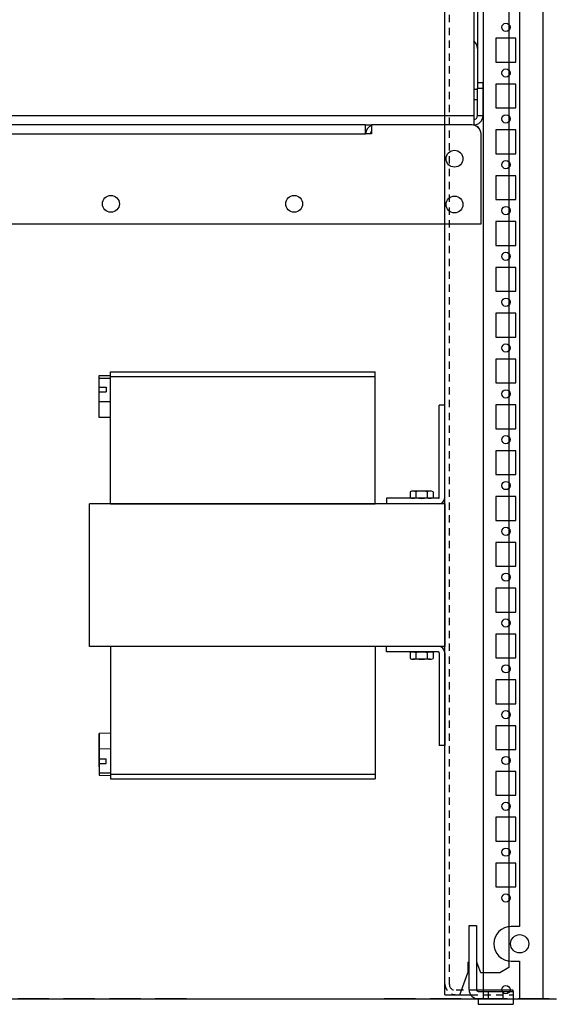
# Model space of a CAD drawing. Header units: inches. Extents: x 481 to 6166, y 980 to 4930.
# Tile 79 of 99: x 5584 to 5875, y 1654 to 2191. Entities that reach past the tile are written whole.
import ezdxf

# ---------------------------------------------------------------- set-up
doc = ezdxf.new("R2010")
doc.units = ezdxf.units.IN
doc.header["$MEASUREMENT"] = 0
doc.linetypes.add('VERDECKT', pattern=[7, 4, -3])
doc.layers.add('PWR_0350HP', color=7, linetype='Continuous')
doc.styles.get("Standard").update_dxf_attribs({"font": 'ARIALN.TTF'})
doc.dimstyles.get("Standard").update_dxf_attribs({"dimtxt": 25, "dimasz": 20, "dimexe": 5, "dimexo": 5, "dimgap": 10, "dimtad": 0, "dimtih": 1, "dimtoh": 1, "dimzin": 0, "dimdsep": 46, "dimtxsty": 'Standard', "dimcen": 10, "dimadec": 0, "dimazin": 0, "dimtfac": 1, "dimtofl": 0, "dimtmove": 0, "dimatfit": 3, "dimfxl": 1, "dimtolj": 1, "dimtzin": 0, "dimarcsym": 0})

# ---------------------------------------------------------------- blocks, each defined once
blk = doc.blocks.new('SUBPANEL_SIDE')
for p, q in [((0, -940), (0, 940)), ((35, 921.65), (35, -925.25)), ((13.25, -937.25), (13.25, -902.25)), ((13.25, -902.25), (17.25, -902.25)), ((17.25, -902.25), (17.25, -937.25)), ((12.6, -922.25), (13.25, -922.25)), ((12.6, -922.25), (12.6, -928)), ((17.25, -922.25), (17.5, -922.25)), ((17.25, -922.25), (17.25, -922.25)), ((19.64, -928), (17.5, -922.25)), ((8.23, -940), (12.6, -928)), ((30, -928), (19.64, -928)), ((35, -925.25), (30, -928)), ((37.25, -937.5), (17.28, -937.5)), ((18.25, -938.25), (37.25, -938.25)), ((18.25, -938.25), (18.25, -938.25)), ((37.25, -938.25), (37.25, -937.5)), ((37.25, -938.25), (37.25, -945.25)), ((37.25, -938.25), (37.25, -938.25)), ((0, -940), (14.07, -940)), ((8.23, -940), (8.23, -940)), ((18.25, -942.25), (37.25, -942.25)), ((18.25, -942.25), (18.25, -945.25)), ((18.25, -942.33), (18.25, -942.25)), ((18.25, -943.25), (18.25, -943.25)), ((18.25, -945.25), (37.25, -945.25)), ((37.25, -943.25), (37.25, -943.25))]:
    blk.add_line(p, q)
at = {"linetype": 'VERDECKT'}
for p, q in [((2.5, -934.5), (2.5, 919)), ((17.28, -937.5), (5.5, -937.5)), ((23.75, -942.25), (23.75, -938.25)), ((31.75, -938.25), (31.75, -942.25)), ((14.07, -940), (37.25, -940))]:
    blk.add_line(p, q, dxfattribs=at)
for centre, radius in [((6, -934), 6), ((5.5, -934.5), 3)]:
    blk.add_arc(centre, radius, 180, 270, dxfattribs=at)
for radius in [5, 1]:
    blk.add_arc((18.25, -937.25), radius, 180, 270)
blk = doc.blocks.new('ENCL_SIDE')
for p, q in [((234.95, 2058.75), (234.95, 168.75)), ((267.81, 168.75), (267.81, 2058.75)), ((254.95, 1189.25), (254.95, 208.25)), ((234.95, 701), (234.95, 696.5)), ((234.95, 692.75), (234.95, 679.75)), ((252.95, 692.75), (241.95, 692.75)), ((241.95, 692.75), (241.95, 679.75)), ((252.95, 679.75), (252.95, 692.75)), ((241.95, 679.75), (252.95, 679.75)), ((234.95, 676), (234.95, 671.5)), ((234.95, 667.75), (234.95, 654.75)), ((252.95, 667.75), (241.95, 667.75)), ((241.95, 667.75), (241.95, 654.75)), ((252.95, 654.75), (252.95, 667.75)), ((234.95, 651), (234.95, 646.5)), ((241.95, 654.75), (252.95, 654.75)), ((234.95, 642.75), (234.95, 629.75)), ((252.95, 642.75), (241.95, 642.75)), ((241.95, 642.75), (241.95, 629.75)), ((252.95, 629.75), (252.95, 642.75)), ((241.95, 629.75), (252.95, 629.75)), ((234.95, 626), (234.95, 621.5)), ((234.95, 617.75), (234.95, 604.75)), ((252.95, 617.75), (241.95, 617.75)), ((241.95, 617.75), (241.95, 604.75)), ((252.95, 604.75), (252.95, 617.75)), ((241.95, 604.75), (252.95, 604.75)), ((234.95, 601), (234.95, 596.5)), ((234.95, 592.75), (234.95, 579.75)), ((252.95, 592.75), (241.95, 592.75)), ((241.95, 592.75), (241.95, 579.75)), ((252.95, 579.75), (252.95, 592.75)), ((234.95, 576), (234.95, 571.5)), ((241.95, 579.75), (252.95, 579.75)), ((234.95, 567.75), (234.95, 554.75)), ((252.95, 567.75), (241.95, 567.75)), ((241.95, 567.75), (241.95, 554.75)), ((252.95, 554.75), (252.95, 567.75)), ((241.95, 554.75), (252.95, 554.75)), ((234.95, 551), (234.95, 546.5)), ((234.95, 542.75), (234.95, 529.75)), ((252.95, 542.75), (241.95, 542.75)), ((241.95, 542.75), (241.95, 529.75)), ((252.95, 529.75), (252.95, 542.75)), ((241.95, 529.75), (252.95, 529.75)), ((234.95, 526), (234.95, 521.5)), ((234.95, 517.75), (234.95, 504.75)), ((252.95, 517.75), (241.95, 517.75)), ((241.95, 517.75), (241.95, 504.75)), ((252.95, 504.75), (252.95, 517.75)), ((234.95, 501), (234.95, 496.5)), ((241.95, 504.75), (252.95, 504.75)), ((234.95, 492.75), (234.95, 479.75)), ((252.95, 492.75), (241.95, 492.75)), ((241.95, 492.75), (241.95, 479.75)), ((252.95, 479.75), (252.95, 492.75)), ((241.95, 479.75), (252.95, 479.75)), ((234.95, 476), (234.95, 471.5)), ((234.95, 467.75), (234.95, 454.75)), ((252.95, 467.75), (241.95, 467.75)), ((241.95, 467.75), (241.95, 454.75)), ((252.95, 454.75), (252.95, 467.75)), ((241.95, 454.75), (252.95, 454.75)), ((234.95, 451), (234.95, 446.5)), ((234.95, 442.75), (234.95, 429.75)), ((252.95, 442.75), (241.95, 442.75)), ((241.95, 442.75), (241.95, 429.75)), ((252.95, 429.75), (252.95, 442.75)), ((241.95, 429.75), (252.95, 429.75)), ((234.95, 426), (234.95, 421.5)), ((234.95, 417.75), (234.95, 404.75)), ((252.95, 417.75), (241.95, 417.75)), ((241.95, 417.75), (241.95, 404.75)), ((252.95, 404.75), (252.95, 417.75)), ((241.95, 404.75), (252.95, 404.75)), ((234.95, 401), (234.95, 396.5)), ((234.95, 392.75), (234.95, 379.75)), ((252.95, 392.75), (241.95, 392.75)), ((241.95, 392.75), (241.95, 379.75)), ((252.95, 379.75), (252.95, 392.75)), ((234.95, 376), (234.95, 371.5)), ((241.95, 379.75), (252.95, 379.75)), ((234.95, 367.75), (234.95, 354.75)), ((252.95, 367.75), (241.95, 367.75)), ((241.95, 367.75), (241.95, 354.75)), ((252.95, 354.75), (252.95, 367.75)), ((241.95, 354.75), (252.95, 354.75)), ((234.95, 351), (234.95, 346.5)), ((234.95, 342.75), (234.95, 329.75)), ((252.95, 342.75), (241.95, 342.75)), ((241.95, 342.75), (241.95, 329.75)), ((252.95, 329.75), (252.95, 342.75)), ((241.95, 329.75), (252.95, 329.75)), ((234.95, 326), (234.95, 321.5)), ((234.95, 317.75), (234.95, 304.75)), ((252.95, 317.75), (241.95, 317.75)), ((241.95, 317.75), (241.95, 304.75)), ((252.95, 304.75), (252.95, 317.75)), ((234.95, 301), (234.95, 296.5)), ((241.95, 304.75), (252.95, 304.75)), ((234.95, 292.75), (234.95, 279.75)), ((252.95, 292.75), (241.95, 292.75)), ((241.95, 292.75), (241.95, 279.75)), ((252.95, 279.75), (252.95, 292.75)), ((241.95, 279.75), (252.95, 279.75)), ((234.95, 276), (234.95, 271.5)), ((234.95, 267.75), (234.95, 254.75)), ((252.95, 267.75), (241.95, 267.75)), ((241.95, 267.75), (241.95, 254.75)), ((252.95, 254.75), (252.95, 267.75)), ((241.95, 254.75), (252.95, 254.75)), ((234.95, 251), (234.95, 246.5)), ((234.95, 242.75), (234.95, 229.75)), ((252.95, 242.75), (241.95, 242.75)), ((241.95, 242.75), (241.95, 229.75)), ((252.95, 229.75), (252.95, 242.75)), ((234.95, 226), (234.95, 221.5)), ((241.95, 229.75), (252.95, 229.75)), ((234.95, 217.75), (234.95, 204.75)), ((254.95, 208.25), (250.35, 208.25)), ((234.95, 201), (234.95, 196.5)), ((234.95, 192.75), (234.95, 179.75)), ((250.35, 189.25), (254.95, 189.25)), ((254.95, 189.25), (254.95, 168.75)), ((234.95, 176), (234.95, 171.5)), ((-270.95, 168.75), (275.05, 168.75)), ((-1.95, 168.75), (-18.95, 168.75)), ((-16.95, 168.75), (-3.95, 168.75)), ((-1.95, 168.75), (6.05, 168.75)), ((-0.2, 168.75), (4.3, 168.75)), ((23.05, 168.75), (6.05, 168.75)), ((8.05, 168.75), (21.05, 168.75)), ((23.05, 168.75), (31.05, 168.75)), ((24.8, 168.75), (29.3, 168.75)), ((48.05, 168.75), (31.05, 168.75)), ((33.05, 168.75), (46.05, 168.75)), ((48.05, 168.75), (56.05, 168.75)), ((49.8, 168.75), (54.3, 168.75)), ((73.05, 168.75), (56.05, 168.75)), ((58.05, 168.75), (71.05, 168.75)), ((73.05, 168.75), (81.05, 168.75)), ((74.8, 168.75), (79.3, 168.75)), ((81.05, 168.75), (98.05, 168.75)), ((83.05, 168.75), (96.05, 168.75)), ((98.05, 168.75), (106.05, 168.75)), ((99.8, 168.75), (104.3, 168.75)), ((106.05, 168.75), (123.05, 168.75)), ((108.05, 168.75), (121.05, 168.75)), ((123.05, 168.75), (131.05, 168.75)), ((124.8, 168.75), (129.3, 168.75)), ((131.05, 168.75), (148.05, 168.75)), ((133.05, 168.75), (146.05, 168.75)), ((148.05, 168.75), (156.05, 168.75)), ((149.8, 168.75), (154.3, 168.75)), ((156.05, 168.75), (173.05, 168.75)), ((158.05, 168.75), (171.05, 168.75)), ((173.05, 168.75), (181.05, 168.75)), ((174.8, 168.75), (179.3, 168.75)), ((198.05, 168.75), (181.05, 168.75)), ((183.05, 168.75), (196.05, 168.75)), ((198.05, 168.75), (206.05, 168.75)), ((199.8, 168.75), (204.3, 168.75)), ((223.05, 168.75), (206.05, 168.75)), ((208.05, 168.75), (221.05, 168.75)), ((223.05, 168.75), (234.45, 168.75)), ((224.8, 168.75), (229.3, 168.75)), ((248.05, 168.75), (231.05, 168.75)), ((234.95, 168.75), (254.95, 168.75)), ((236.8, 168.75), (236.95, 168.75)), ((271.05, 168.75), (254.05, 168.75))]:
    blk.add_line(p, q)
for centre, radius in [((247.45, 698.75), 2.25), ((247.45, 673.75), 2.25), ((247.45, 648.75), 2.25), ((247.45, 623.75), 2.25), ((247.45, 598.75), 2.25), ((247.45, 573.75), 2.25), ((247.45, 548.75), 2.25), ((247.45, 523.75), 2.25), ((247.45, 498.75), 2.25), ((247.45, 473.75), 2.25), ((247.45, 448.75), 2.25), ((247.45, 423.75), 2.25), ((247.45, 398.75), 2.25), ((247.45, 373.75), 2.25), ((247.45, 348.75), 2.25), ((247.45, 323.75), 2.25), ((247.45, 298.75), 2.25), ((247.45, 273.75), 2.25), ((247.45, 248.75), 2.25), ((247.45, 223.75), 2.25), ((254.95, 198.75), 5), ((247.45, 173.75), 2.25)]:
    blk.add_circle(centre, radius)
blk.add_arc((250.35, 198.75), 9.5, 90, 270)
blk = doc.blocks.new('3KVA_SIDE')
for p, q in [((5.33, 108.86), (11.56, 108.97)), ((5.33, 86.09), (5.33, 108.86)), ((5.33, 107.55), (11.56, 107.55)), ((11.56, 38.89), (11.56, 110.9)), ((11.56, 110.9), (155.9, 110.9)), ((11.56, 108.33), (155.9, 108.33)), ((155.9, 38.89), (155.9, 110.9)), ((5.33, 102.47), (9.14, 102.47)), ((9.14, 102.47), (9.14, 99.93)), ((5.33, 99.93), (9.14, 99.93)), ((11.56, 94.51), (5.33, 94.62)), ((11.56, 85.98), (5.33, 86.09)), ((175.03, 45.5), (175.03, 42.24)), ((185.97, 45.83), (176.63, 45.83)), ((178.22, 45.47), (178.22, 42.26)), ((184.38, 45.47), (184.38, 42.26)), ((187.57, 45.5), (187.57, 42.24)), ((11.56, 38.89), (155.9, 38.89)), ((185.97, 41.91), (176.63, 41.91)), ((11.56, -38.89), (11.56, -111.1)), ((155.9, -38.89), (155.9, -111.1)), ((175.01, -42.27), (175.01, -45.53)), ((185.96, -41.94), (176.61, -41.94)), ((178.21, -42.3), (178.21, -45.5)), ((184.36, -42.3), (184.36, -45.5)), ((187.56, -42.27), (187.56, -45.53)), ((185.96, -45.86), (176.61, -45.86)), ((11.56, -86.21), (5.33, -86.32)), ((5.33, -86.32), (5.33, -109.09)), ((11.56, -94.74), (5.33, -94.85)), ((5.33, -100.16), (9.14, -100.16)), ((9.14, -102.7), (9.14, -100.16)), ((5.33, -102.7), (9.14, -102.7)), ((5.33, -107.78), (11.56, -107.78)), ((5.33, -109.09), (11.56, -109.2)), ((11.56, -108.54), (155.9, -108.54)), ((11.56, -111.1), (155.9, -111.1))]:
    blk.add_line(p, q)
at = {"color": 7}
for p, q in [((194, 92.66), (190.98, 92.66)), ((190.98, 42.32), (190.98, 92.66)), ((194, 42.32), (194, 92.66)), ((194, 38.89), (0, 38.89)), ((0, -38.89), (0, 38.89)), ((190.57, 41.91), (162.25, 41.91)), ((162.25, 41.91), (162.25, 38.89)), ((194, 38.89), (194, -38.89)), ((194, -38.89), (0, -38.89)), ((162.25, -41.91), (162.25, -38.89)), ((190.57, -41.91), (162.25, -41.91)), ((190.98, -42.32), (190.98, -92.87)), ((194, -42.32), (194, -92.87)), ((194, -92.87), (190.98, -92.87))]:
    blk.add_line(p, q, dxfattribs=at)
at = {"color": 7, "linetype": 'Continuous'}
blk.add_line((5.33, -104.61), (5.33, -86.32), dxfattribs=at)
for centre, radius, start, end in [((176.6, 41.91), 3.92, 65.4433, 113.6025), ((181.3, 33.43), 12.43, 75.6716, 104.2022), ((186, 41.91), 3.92, 66.3975, 114.5567), ((176.6, 45.83), 3.92, 246.3975, 294.5567), ((181.3, 54.3), 12.43, 255.7977, 284.3319), ((186, 45.83), 3.92, 245.4433, 293.6025), ((176.58, -45.86), 3.92, 65.4433, 113.6025), ((181.29, -54.34), 12.43, 75.6716, 104.2022), ((185.99, -45.86), 3.92, 66.3975, 114.5567), ((176.58, -41.94), 3.92, 246.3975, 294.5567), ((181.29, -33.47), 12.43, 255.7977, 284.3319), ((185.99, -41.94), 3.92, 245.4433, 293.6025)]:
    blk.add_arc(centre, radius, start, end)
at = {"color": 7}
for centre, radius, start, end in [((190.57, 42.32), 3.43, 270, 0), ((190.57, 42.32), 0.406, 270, 0), ((190.57, -42.32), 3.43, 0, 90), ((190.57, -42.32), 0.406, 0, 90)]:
    blk.add_arc(centre, radius, start, end, dxfattribs=at)
blk = doc.blocks.new('FRAME F_SIDE')
at = {"color": 7, "linetype": 'Continuous'}
for p, q in [((250.1, 123), (250.1, 95.75)), ((248, 117.1), (248, 59.1)), ((250.1, 95.75), (250.1, 75.7)), ((253.1, 77), (250.1, 77)), ((250.1, 75.7), (250.1, 74)), ((253.1, 74), (253.1, 77)), ((250.1, 73.35), (248, 73.35)), ((250.1, 74), (253.1, 74)), ((250.1, 59.1), (250.1, 74)), ((253.1, 59.1), (253.1, 74)), ((250.1, 67.75), (248, 67.75)), ((-252, 59.1), (248, 59.1)), ((248, 59.1), (248, 54)), ((250.1, 59.1), (253.1, 59.1)), ((189, 54), (-189, 54)), ((189, 49.1), (189, 54)), ((189, 54), (192.3, 54)), ((247, 54), (192.3, 54)), ((192.3, 54), (192.3, 49.1)), ((247.1, 54), (247.1, 54)), ((-189, 49.1), (189, 49.1)), ((192.3, 49.1), (189, 49.1)), ((252, 49.1), (252, 49.1)), ((252, 0), (252, 49)), ((-252, 0), (252, 0))]:
    blk.add_line(p, q, dxfattribs=at)
for centre in [(237.5, 35.6), (50, 11), (150, 11), (237.5, 10.6)]:
    blk.add_circle(centre, 4.6, dxfattribs=at)
for centre, radius, start, end in [((245.1, 95.75), 5, 0, 54.5495), ((248, 59.1), 5.1, 270, 0), ((248, 59.1), 2.1, 270, 0), ((193.9, 49.1), 4.9, 109.0583, 180), ((247, 49), 5, 0, 90), ((247.1, 49.1), 4.9, 0, 90), ((193.9, 49.1), 2.3, 134.0792, 180)]:
    blk.add_arc(centre, radius, start, end, dxfattribs=at)
blk = doc.blocks.new('*D145')
at = {"color": 0, "linetype": 'Continuous', "lineweight": -2, "transparency": 16777216}
for p, q in [((5847.12, 3874.67), (6056.29, 3874.67)), ((6051.29, 3854.67), (6051.29, 2972.71)), ((6051.29, 1505.47), (6051.29, 2920.67)), ((5889.46, 1485.47), (6056.29, 1485.47))]:
    blk.add_line(p, q, dxfattribs=at)
at = {"color": 0, "linetype": 'Continuous', "transparency": 16777216}
for points in [[(6047.96, 3854.67), (6054.63, 3854.67), (6051.29, 3874.67)], [(6047.96, 1505.47), (6054.63, 1505.47), (6051.29, 1485.47)]]:
    blk.add_solid(points, dxfattribs=at)
at = {"layer": 'DEFPOINTS', "color": 0, "linetype": 'Continuous', "transparency": 16777216}
for p in [(5842.12, 3874.67), (6051.29, 3874.67), (5884.46, 1485.47)]:
    blk.add_point(p, dxfattribs=at)
at = {"color": 0, "linetype": 'Continuous', "transparency": 16777216, "insert": (6051.29, 2946.69), "char_height": 25, "attachment_point": 5}
blk.add_mtext('\\A1;2389.20 [94.1"]', dxfattribs=at)

msp = doc.modelspace()

# ---------------------------------------------------------------- block references
for name, p in [('ENCL_SIDE', (5601.457, 1488.22)), ('SUBPANEL_SIDE', (5815.557, 2599.22))]:
    msp.add_blockref(name, p)
at = {"layer": 'PWR_0350HP'}
for name, p in [('FRAME F_SIDE', (5583.306, 2079.657)), ('3KVA_SIDE', (5621.557, 1888.078))]:
    msp.add_blockref(name, p, dxfattribs=at)

# ---------------------------------------------------------------- dimensions: what is measured, and where the dimension line sits
at = {"linetype": 'Continuous'}
dim = msp.add_linear_dim(base=(6051.292, 3874.672), p1=(5884.457, 1485.47), p2=(5842.119, 3874.672), angle=90, dimstyle='Standard', dxfattribs=at)
dim.commit()
dim.dimension.update_dxf_attribs({"geometry": '*D145', "text_midpoint": (6051.292, 2946.689), "dimtype": 160})

doc.saveas('drawing.dxf')
